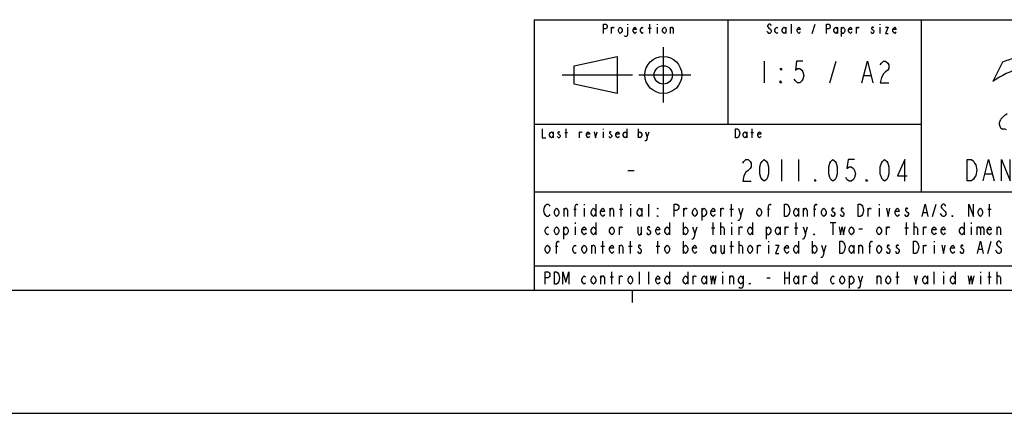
# Model space of a CAD drawing. Header units: inches. Extents: x 0 to 117, y 0 to 83.
# Tile 22 of 74: x 61 to 92, y 0 to 13. Entities that reach past the tile are written whole.
import ezdxf

# ---------------------------------------------------------------- set-up
doc = ezdxf.new("R2010")
doc.units = ezdxf.units.IN
doc.header["$LTSCALE"] = 6.431102
doc.header["$MEASUREMENT"] = 0
doc.layers.get('0').update_dxf_attribs({"linetype": 'CONTINUOUS'})

# ---------------------------------------------------------------- blocks, each defined once
blk = doc.blocks.new('SYMBOL_0_BL0', base_point=(94.026, 8.371))
at = {"color": 7, "linetype": 'CONTINUOUS'}
for p, q in [((79.838, 12.161), (79.838, 12.358)), ((80.355, 12.456), (80.355, 12.431)), ((81.019, 12.333), (81.107, 12.333)), ((81.063, 12.161), (81.063, 12.456)), ((81.299, 12.456), (81.299, 12.431)), ((81.299, 12.358), (81.299, 12.161)), ((81.728, 12.161), (81.728, 12.358)), ((85.433, 12.358), (85.433, 12.161)), ((85.61, 12.161), (85.61, 12.456)), ((86.275, 12.161), (86.363, 12.456)), ((87.087, 12.358), (87.087, 12.161)), ((87.205, 12.358), (87.205, 12.062)), ((87.692, 12.161), (87.692, 12.358)), ((88.445, 12.456), (88.445, 12.431)), ((88.445, 12.358), (88.445, 12.161)), ((81.5, 11.716), (81.5, 9.944)), ((78.646, 11.125), (80.024, 11.421)), ((80.024, 11.421), (80.024, 10.24)), ((78.646, 10.535), (78.646, 11.125)), ((92.378, 11.244), (92.065, 10.624)), ((78.252, 10.83), (80.516, 10.83)), ((80.713, 10.83), (82.386, 10.83)), ((80.024, 10.24), (78.646, 10.535)), ((77.973, 9.011), (77.973, 8.814)), ((78.342, 8.986), (78.43, 8.986)), ((78.386, 8.814), (78.386, 9.11)), ((78.814, 8.814), (78.814, 9.011)), ((79.567, 9.11), (79.567, 9.085)), ((79.567, 9.011), (79.567, 8.814)), ((80.335, 9.11), (80.335, 8.814)), ((80.689, 9.11), (80.689, 8.814)), ((80.984, 8.839), (81.044, 9.011)), ((84.173, 9.011), (84.173, 8.814)), ((84.306, 8.986), (84.395, 8.986)), ((84.351, 8.814), (84.351, 9.11)), ((91.826, 7.666), (92.033, 7.666))]:
    blk.add_line(p, q, dxfattribs=at)
for points in [[(79.587, 12.161), (79.587, 12.456), (79.661, 12.456), (79.69, 12.431), (79.705, 12.407), (79.705, 12.358), (79.69, 12.333), (79.661, 12.308), (79.587, 12.308)], [(79.838, 12.308), (79.867, 12.358), (79.897, 12.358), (79.912, 12.333)], [(80.177, 12.235), (80.148, 12.185), (80.118, 12.161), (80.089, 12.185), (80.059, 12.235), (80.059, 12.284), (80.089, 12.333), (80.118, 12.358), (80.148, 12.333), (80.177, 12.284), (80.177, 12.235)], [(80.355, 12.358), (80.355, 12.136), (80.34, 12.087), (80.325, 12.062), (80.266, 12.062), (80.251, 12.087)], [(80.635, 12.21), (80.62, 12.185), (80.591, 12.161), (80.561, 12.185), (80.532, 12.235), (80.532, 12.284), (80.561, 12.333), (80.591, 12.358), (80.62, 12.333), (80.635, 12.284), (80.532, 12.284)], [(80.856, 12.185), (80.827, 12.161), (80.797, 12.185), (80.768, 12.235), (80.768, 12.284), (80.797, 12.333), (80.827, 12.358), (80.856, 12.333)], [(81.595, 12.235), (81.565, 12.185), (81.536, 12.161), (81.506, 12.185), (81.477, 12.235), (81.477, 12.284), (81.506, 12.333), (81.536, 12.358), (81.565, 12.333), (81.595, 12.284), (81.595, 12.235)], [(81.728, 12.308), (81.757, 12.358), (81.787, 12.358), (81.816, 12.308), (81.816, 12.161)], [(84.961, 12.407), (84.946, 12.431), (84.917, 12.456), (84.887, 12.456), (84.857, 12.431), (84.843, 12.407), (84.843, 12.382), (84.857, 12.358), (84.887, 12.333), (84.917, 12.308), (84.946, 12.284), (84.961, 12.259), (84.961, 12.21), (84.946, 12.185), (84.917, 12.161), (84.887, 12.161), (84.857, 12.185), (84.843, 12.21), (84.828, 12.235)], [(85.168, 12.185), (85.138, 12.161), (85.108, 12.185), (85.079, 12.235), (85.079, 12.284), (85.108, 12.333), (85.138, 12.358), (85.168, 12.333)], [(85.433, 12.235), (85.404, 12.185), (85.374, 12.161), (85.345, 12.185), (85.315, 12.235), (85.315, 12.284), (85.345, 12.333), (85.374, 12.358), (85.404, 12.333), (85.433, 12.284)], [(85.891, 12.21), (85.876, 12.185), (85.847, 12.161), (85.817, 12.185), (85.788, 12.235), (85.788, 12.284), (85.817, 12.333), (85.847, 12.358), (85.876, 12.333), (85.891, 12.284), (85.788, 12.284)], [(86.732, 12.161), (86.732, 12.456), (86.806, 12.456), (86.836, 12.431), (86.851, 12.407), (86.851, 12.358), (86.836, 12.333), (86.806, 12.308), (86.732, 12.308)], [(87.087, 12.235), (87.057, 12.185), (87.028, 12.161), (86.998, 12.185), (86.969, 12.235), (86.969, 12.284), (86.998, 12.333), (87.028, 12.358), (87.057, 12.333), (87.087, 12.284)], [(87.205, 12.284), (87.234, 12.333), (87.264, 12.358), (87.294, 12.333), (87.323, 12.284), (87.323, 12.235), (87.294, 12.185), (87.264, 12.161), (87.234, 12.161), (87.205, 12.235)], [(87.544, 12.21), (87.53, 12.185), (87.5, 12.161), (87.471, 12.185), (87.441, 12.235), (87.441, 12.284), (87.471, 12.333), (87.5, 12.358), (87.53, 12.333), (87.544, 12.284), (87.441, 12.284)], [(87.692, 12.308), (87.722, 12.358), (87.751, 12.358), (87.766, 12.333)], [(88.238, 12.333), (88.224, 12.358), (88.194, 12.358), (88.179, 12.333), (88.179, 12.308), (88.209, 12.284), (88.238, 12.259), (88.253, 12.235), (88.253, 12.21), (88.238, 12.185), (88.224, 12.161), (88.194, 12.161), (88.179, 12.185), (88.165, 12.21)], [(88.622, 12.358), (88.711, 12.358), (88.622, 12.161), (88.711, 12.161)], [(88.962, 12.21), (88.947, 12.185), (88.918, 12.161), (88.888, 12.185), (88.858, 12.235), (88.858, 12.284), (88.888, 12.333), (88.918, 12.358), (88.947, 12.333), (88.962, 12.284), (88.858, 12.284)], [(77.618, 9.11), (77.618, 8.814), (77.736, 8.814)], [(77.973, 8.888), (77.943, 8.839), (77.914, 8.814), (77.884, 8.839), (77.855, 8.888), (77.855, 8.937), (77.884, 8.986), (77.914, 9.011), (77.943, 8.986), (77.973, 8.937)], [(78.179, 8.986), (78.165, 9.011), (78.135, 9.011), (78.12, 8.986), (78.12, 8.962), (78.15, 8.937), (78.179, 8.913), (78.194, 8.888), (78.194, 8.863), (78.179, 8.839), (78.165, 8.814), (78.135, 8.814), (78.12, 8.839), (78.106, 8.863)], [(78.814, 8.962), (78.844, 9.011), (78.873, 9.011), (78.888, 8.986)], [(79.139, 8.863), (79.124, 8.839), (79.095, 8.814), (79.065, 8.839), (79.036, 8.888), (79.036, 8.937), (79.065, 8.986), (79.095, 9.011), (79.124, 8.986), (79.139, 8.937), (79.036, 8.937)], [(79.287, 9.011), (79.331, 8.814), (79.375, 9.011)], [(79.833, 8.986), (79.818, 9.011), (79.789, 9.011), (79.774, 8.986), (79.774, 8.962), (79.803, 8.937), (79.833, 8.913), (79.848, 8.888), (79.848, 8.863), (79.833, 8.839), (79.818, 8.814), (79.789, 8.814), (79.774, 8.839), (79.759, 8.863)], [(80.084, 8.863), (80.069, 8.839), (80.04, 8.814), (80.01, 8.839), (79.981, 8.888), (79.981, 8.937), (80.01, 8.986), (80.04, 9.011), (80.069, 8.986), (80.084, 8.937), (79.981, 8.937)], [(80.335, 8.888), (80.305, 8.839), (80.276, 8.814), (80.246, 8.839), (80.217, 8.888), (80.217, 8.937), (80.246, 8.986), (80.276, 9.011), (80.305, 8.986), (80.335, 8.937)], [(80.689, 8.937), (80.719, 8.986), (80.748, 9.011), (80.778, 8.986), (80.807, 8.937), (80.807, 8.888), (80.778, 8.839), (80.748, 8.814), (80.719, 8.839), (80.689, 8.888)], [(80.925, 9.011), (80.984, 8.839), (80.97, 8.765), (80.94, 8.716), (80.911, 8.716)], [(83.819, 9.11), (83.878, 9.11), (83.908, 9.085), (83.922, 9.06), (83.937, 9.036), (83.952, 8.962), (83.937, 8.888), (83.922, 8.863), (83.908, 8.839), (83.878, 8.814), (83.819, 8.814), (83.819, 9.11)], [(84.173, 8.888), (84.144, 8.839), (84.114, 8.814), (84.085, 8.839), (84.055, 8.888), (84.055, 8.937), (84.085, 8.986), (84.114, 9.011), (84.144, 8.986), (84.173, 8.937)], [(84.631, 8.863), (84.616, 8.839), (84.587, 8.814), (84.557, 8.839), (84.528, 8.888), (84.528, 8.937), (84.557, 8.986), (84.587, 9.011), (84.616, 8.986), (84.631, 8.937), (84.528, 8.937)], [(91.24, 8.125), (91.378, 8.125), (91.447, 8.068), (91.481, 8.01), (91.516, 7.953), (91.55, 7.781), (91.516, 7.609), (91.481, 7.551), (91.447, 7.494), (91.378, 7.436), (91.24, 7.436), (91.24, 8.125)], [(91.757, 7.436), (91.929, 8.125), (92.102, 7.436)], [(92.343, 7.436), (92.343, 8.125), (92.618, 7.436), (92.618, 8.125)]]:
    blk.add_lwpolyline(points, dxfattribs=at)
for radius in [0.591, 0.295]:
    blk.add_circle((81.5, 10.83), radius, dxfattribs=at)
for centre, radius, start, end in [((94.096, 6.747), 4.814, 100.269, 110.9049), ((93.799, 8.143), 3.026, 106.2482, 124.9594), ((93.581, 8.112), 1.818, 125.7721, 132.0199), ((92.542, 9.258), 0.271, 157.4036, 174.8928), ((92.49, 9.267), 0.219, 176.0557, 208.4771), ((92.576, 9.234), 0.311, 132.8287, 155.6663), ((92.423, 9.242), 0.148, 212.1074, 254.5325), ((92.094, 7.153), 1.968, 77.883, 81.5372)]:
    blk.add_arc(centre, radius, start, end, dxfattribs=at)

msp = doc.modelspace()

# ---------------------------------------------------------------- linework, layer by layer
at = {"color": 7, "linetype": 'CONTINUOUS'}
for p, q in [((77.3622, 12.5984), (112.7953, 12.5984)), ((77.3622, 12.5984), (77.3622, 3.937)), ((83.563, 12.5984), (83.563, 9.252)), ((89.7638, 12.5984), (89.7638, 7.0866)), ((84.7343, 11.2697), (84.7343, 10.5807)), ((86.8356, 10.5807), (87.0423, 11.2697)), ((87.938, 10.8104), (88.1447, 10.8104)), ((77.3622, 9.252), (89.7638, 9.252)), ((85.2854, 8.1201), (85.2854, 7.4311)), ((85.8366, 8.1201), (85.8366, 7.4311)), ((80.3593, 7.7756), (80.5659, 7.7756)), ((77.3622, 7.0866), (101.8701, 7.0866)), ((78.9665, 6.6929), (78.9665, 6.6601)), ((79.3356, 6.6929), (79.3356, 6.2992)), ((80.1476, 6.2992), (80.1476, 6.6929)), ((80.4429, 6.6929), (80.4429, 6.6601)), ((81.0335, 6.2992), (81.0335, 6.6929)), ((83.6909, 6.2992), (83.6909, 6.6929)), ((88.4154, 6.6929), (88.4154, 6.6601)), ((90.1316, 6.2992), (90.2424, 6.6929)), ((91.9587, 6.2992), (91.9587, 6.6929)), ((78.3206, 6.2992), (78.3206, 6.5617)), ((78.6344, 6.5289), (78.7082, 6.5289)), ((78.9665, 6.5617), (78.9665, 6.2992)), ((79.797, 6.2992), (79.797, 6.5617)), ((80.0923, 6.5289), (80.203, 6.5289)), ((80.4429, 6.5617), (80.4429, 6.2992)), ((80.812, 6.5617), (80.812, 6.2992)), ((82.1592, 6.2992), (82.1592, 6.5617)), ((82.7313, 6.5617), (82.7313, 6.168)), ((83.3403, 6.2992), (83.3403, 6.5617)), ((83.6356, 6.5289), (83.7463, 6.5289)), ((83.9862, 6.332), (84.06, 6.5617)), ((84.8351, 6.5289), (84.909, 6.5289)), ((85.8317, 6.5617), (85.8317, 6.2992)), ((85.9978, 6.2992), (85.9978, 6.5617)), ((86.3115, 6.5289), (86.3853, 6.5289)), ((88.0647, 6.2992), (88.0647, 6.5617)), ((88.4154, 6.5617), (88.4154, 6.2992)), ((89.8364, 6.4304), (89.9471, 6.4304)), ((91.9033, 6.5289), (92.014, 6.5289)), ((78.6713, 6.1024), (78.6713, 6.0696)), ((79.3356, 6.1024), (79.3356, 5.7087)), ((81.6978, 6.1024), (81.6978, 5.7087)), ((82.1407, 6.1024), (82.1407, 5.7087)), ((83.1004, 5.7087), (83.1004, 6.1024)), ((83.3403, 5.7087), (83.3403, 6.1024)), ((83.6909, 6.1024), (83.6909, 6.0696)), ((84.3553, 6.1024), (84.3553, 5.7087)), ((85.7579, 5.7087), (85.7579, 6.1024)), ((86.8467, 6.1024), (87.0313, 6.1024)), ((86.939, 6.1024), (86.939, 5.7087)), ((89.3012, 5.7087), (89.3012, 6.1024)), ((89.5411, 5.7087), (89.5411, 6.1024)), ((91.1467, 6.1024), (91.1467, 5.7087)), ((91.3681, 6.1024), (91.3681, 6.0696)), ((78.3022, 5.9711), (78.3022, 5.5774)), ((78.6713, 5.9711), (78.6713, 5.7087)), ((80.0923, 5.7087), (80.0923, 5.9711)), ((80.7935, 5.9711), (80.7935, 5.7087)), ((82.5098, 5.7415), (82.5837, 5.9711)), ((83.045, 5.9383), (83.1558, 5.9383)), ((83.6909, 5.9711), (83.6909, 5.7087)), ((83.9309, 5.7087), (83.9309, 5.9711)), ((84.7982, 5.9711), (84.7982, 5.5774)), ((85.2411, 5.9711), (85.2411, 5.7087)), ((85.4072, 5.7087), (85.4072, 5.9711)), ((85.7025, 5.9383), (85.8132, 5.9383)), ((86.0531, 5.7415), (86.127, 5.9711)), ((87.7694, 5.9055), (87.8802, 5.9055)), ((88.6553, 5.7087), (88.6553, 5.9711)), ((89.2458, 5.9383), (89.3565, 5.9383)), ((89.8364, 5.7087), (89.8364, 5.9711)), ((91.3681, 5.9711), (91.3681, 5.7087)), ((91.5527, 5.9711), (91.5527, 5.7087)), ((92.1986, 5.7087), (92.1986, 5.9711)), ((79.2064, 5.1181), (79.2064, 5.3806)), ((79.5571, 5.1181), (79.5571, 5.5118)), ((80.0923, 5.1181), (80.0923, 5.3806)), ((80.4429, 5.1181), (80.4429, 5.5118)), ((81.3287, 5.1181), (81.3287, 5.5118)), ((82.1407, 5.5118), (82.1407, 5.1181)), ((83.1742, 5.3806), (83.1742, 5.1181)), ((83.451, 5.3806), (83.451, 5.1181)), ((83.6909, 5.1181), (83.6909, 5.5118)), ((83.9309, 5.1181), (83.9309, 5.5118)), ((84.5214, 5.1181), (84.5214, 5.3806)), ((84.872, 5.5118), (84.872, 5.479)), ((84.872, 5.3806), (84.872, 5.1181)), ((85.8317, 5.5118), (85.8317, 5.1181)), ((86.2746, 5.5118), (86.2746, 5.1181)), ((86.6437, 5.1509), (86.7175, 5.3806)), ((87.6033, 5.3806), (87.6033, 5.1181)), ((87.7694, 5.1181), (87.7694, 5.3806)), ((89.8364, 5.1181), (89.8364, 5.3806)), ((90.187, 5.5118), (90.187, 5.479)), ((90.187, 5.3806), (90.187, 5.1181)), ((91.9033, 5.1181), (92.014, 5.5118)), ((78.0438, 5.3478), (78.1176, 5.3478)), ((79.5017, 5.3478), (79.6125, 5.3478)), ((80.3876, 5.3478), (80.4983, 5.3478)), ((81.2734, 5.3478), (81.3841, 5.3478)), ((83.6356, 5.3478), (83.7463, 5.3478)), ((88.0832, 5.3478), (88.157, 5.3478)), ((91.608, 5.2493), (91.7188, 5.2493)), ((77.3622, 4.7244), (101.8701, 4.7244)), ((79.8524, 4.1339), (79.8524, 4.5276)), ((80.7382, 4.1339), (80.7382, 4.5276)), ((81.0335, 4.1339), (81.0335, 4.5276)), ((81.6978, 4.5276), (81.6978, 4.1339)), ((82.2884, 4.5276), (82.2884, 4.1339)), ((83.3957, 4.5276), (83.3957, 4.4948)), ((85.3888, 4.5276), (85.3888, 4.1339)), ((85.5364, 4.5276), (85.5364, 4.1339)), ((86.4222, 4.5276), (86.4222, 4.1339)), ((89.0059, 4.1339), (89.0059, 4.5276)), ((90.187, 4.1339), (90.187, 4.5276)), ((90.4823, 4.5276), (90.4823, 4.4948)), ((90.8514, 4.5276), (90.8514, 4.1339)), ((91.6634, 4.5276), (91.6634, 4.4948)), ((91.9587, 4.1339), (91.9587, 4.5276)), ((92.1986, 4.1339), (92.1986, 4.5276)), ((79.5017, 4.1339), (79.5017, 4.3963)), ((79.797, 4.3635), (79.9077, 4.3635)), ((80.0923, 4.1339), (80.0923, 4.3963)), ((82.4545, 4.1339), (82.4545, 4.3963)), ((82.8789, 4.3963), (82.8789, 4.1339)), ((83.3957, 4.3963), (83.3957, 4.1339)), ((83.6356, 4.1339), (83.6356, 4.3963)), ((84.8167, 4.3307), (84.9274, 4.3307)), ((85.3888, 4.3307), (85.5364, 4.3307)), ((85.8317, 4.3963), (85.8317, 4.1339)), ((85.9978, 4.1339), (85.9978, 4.3963)), ((87.4557, 4.3963), (87.4557, 4.0026)), ((87.8248, 4.1667), (87.8986, 4.3963)), ((88.36, 4.1339), (88.36, 4.3963)), ((88.9505, 4.3635), (89.0613, 4.3635)), ((89.9655, 4.3963), (89.9655, 4.1339)), ((90.4823, 4.3963), (90.4823, 4.1339)), ((91.6634, 4.3963), (91.6634, 4.1339)), ((91.9033, 4.3635), (92.014, 4.3635)), ((4.1339, 3.937), (112.7953, 3.937)), ((77.3622, 3.937), (112.7953, 3.937)), ((80.5118, 3.5433), (80.5118, 3.937)), ((0, 0), (116.9291, 0))]:
    msp.add_line(p, q, dxfattribs=at)
for points in [[(85.9744, 11.2697), (85.7677, 11.2697), (85.7333, 10.9826), (85.8022, 11.04), (85.8711, 11.04), (85.94, 10.9826), (85.9744, 10.9252), (86.0089, 10.8104), (85.9744, 10.6955), (85.94, 10.6381), (85.8711, 10.5807), (85.8022, 10.5807), (85.7333, 10.6381), (85.6988, 10.6955)], [(87.8691, 10.5807), (88.0413, 11.2697), (88.2136, 10.5807)], [(88.4547, 11.1549), (88.4892, 11.2123), (88.5581, 11.2697), (88.627, 11.2697), (88.6959, 11.2123), (88.7303, 11.1549), (88.7303, 11.04), (88.6959, 10.9826), (88.627, 10.9252), (88.5581, 10.8678), (88.4892, 10.753), (88.4547, 10.5807), (88.7303, 10.5807)], [(85.2854, 11.04), (85.2854, 10.9826), (85.251, 11.04), (85.2854, 11.04)], [(85.2854, 10.5807), (85.251, 10.5807), (85.251, 10.6381), (85.2854, 10.5807)], [(84.0453, 8.0052), (84.0797, 8.0627), (84.1486, 8.1201), (84.2175, 8.1201), (84.2864, 8.0627), (84.3209, 8.0052), (84.3209, 7.8904), (84.2864, 7.833), (84.2175, 7.7756), (84.1486, 7.7182), (84.0797, 7.6033), (84.0453, 7.4311), (84.3209, 7.4311)], [(84.7343, 7.4311), (84.6654, 7.4885), (84.6309, 7.5459), (84.5965, 7.6608), (84.5965, 7.8904), (84.6309, 8.0052), (84.6654, 8.0627), (84.7343, 8.1201), (84.8032, 8.0627), (84.8376, 8.0052), (84.8721, 7.8904), (84.8721, 7.6608), (84.8376, 7.5459), (84.8032, 7.4885), (84.7343, 7.4311)], [(86.939, 7.4311), (86.8701, 7.4885), (86.8356, 7.5459), (86.8012, 7.6608), (86.8012, 7.8904), (86.8356, 8.0052), (86.8701, 8.0627), (86.939, 8.1201), (87.0079, 8.0627), (87.0423, 8.0052), (87.0768, 7.8904), (87.0768, 7.6608), (87.0423, 7.5459), (87.0079, 7.4885), (86.939, 7.4311)], [(87.628, 8.1201), (87.4213, 8.1201), (87.3868, 7.833), (87.4557, 7.8904), (87.5246, 7.8904), (87.5935, 7.833), (87.628, 7.7756), (87.6624, 7.6608), (87.628, 7.5459), (87.5935, 7.4885), (87.5246, 7.4311), (87.4557, 7.4311), (87.3868, 7.4885), (87.3524, 7.5459)], [(88.5925, 7.4311), (88.5236, 7.4885), (88.4892, 7.5459), (88.4547, 7.6608), (88.4547, 7.8904), (88.4892, 8.0052), (88.5236, 8.0627), (88.5925, 8.1201), (88.6614, 8.0627), (88.6959, 8.0052), (88.7303, 7.8904), (88.7303, 7.6608), (88.6959, 7.5459), (88.6614, 7.4885), (88.5925, 7.4311)], [(89.247, 7.4311), (89.247, 8.1201), (89.0059, 7.6033), (89.3159, 7.6033)], [(86.3878, 7.4311), (86.3534, 7.4311), (86.3534, 7.4885), (86.3878, 7.4311)], [(88.0413, 7.4311), (88.0069, 7.4311), (88.0069, 7.4885), (88.0413, 7.4311)], [(77.8593, 6.3648), (77.8408, 6.332), (77.8039, 6.2992), (77.767, 6.2992), (77.7301, 6.332), (77.7116, 6.3648), (77.6932, 6.3976), (77.6747, 6.4961), (77.6932, 6.5945), (77.7116, 6.6273), (77.7301, 6.6601), (77.767, 6.6929), (77.8039, 6.6929), (77.8408, 6.6601), (77.8593, 6.6273)], [(78.6713, 6.2992), (78.6713, 6.6273), (78.7082, 6.6929), (78.7266, 6.6929), (78.7451, 6.6601)], [(81.8455, 6.2992), (81.8455, 6.6929), (81.9377, 6.6929), (81.9747, 6.6601), (81.9931, 6.6273), (81.9931, 6.5617), (81.9747, 6.5289), (81.9377, 6.4961), (81.8455, 6.4961)], [(84.872, 6.2992), (84.872, 6.6273), (84.909, 6.6929), (84.9274, 6.6929), (84.9459, 6.6601)], [(85.3888, 6.6929), (85.4626, 6.6929), (85.4995, 6.6601), (85.518, 6.6273), (85.5364, 6.5945), (85.5549, 6.4961), (85.5364, 6.3976), (85.518, 6.3648), (85.4995, 6.332), (85.4626, 6.2992), (85.3888, 6.2992), (85.3888, 6.6929)], [(86.3484, 6.2992), (86.3484, 6.6273), (86.3853, 6.6929), (86.4038, 6.6929), (86.4222, 6.6601)], [(87.751, 6.6929), (87.8248, 6.6929), (87.8617, 6.6601), (87.8802, 6.6273), (87.8986, 6.5945), (87.9171, 6.4961), (87.8986, 6.3976), (87.8802, 6.3648), (87.8617, 6.332), (87.8248, 6.2992), (87.751, 6.2992), (87.751, 6.6929)], [(89.7995, 6.2992), (89.8917, 6.6929), (89.984, 6.2992)], [(90.5561, 6.6273), (90.5376, 6.6601), (90.5007, 6.6929), (90.4638, 6.6929), (90.4269, 6.6601), (90.4085, 6.6273), (90.4085, 6.5945), (90.4269, 6.5617), (90.4638, 6.5289), (90.5007, 6.4961), (90.5376, 6.4633), (90.5561, 6.4304), (90.5561, 6.3648), (90.5376, 6.332), (90.5007, 6.2992), (90.4638, 6.2992), (90.4269, 6.332), (90.4085, 6.3648), (90.39, 6.3976)], [(91.2943, 6.2992), (91.2943, 6.6929), (91.4419, 6.2992), (91.4419, 6.6929)], [(78.1545, 6.3976), (78.1176, 6.332), (78.0807, 6.2992), (78.0438, 6.332), (78.0069, 6.3976), (78.0069, 6.4633), (78.0438, 6.5289), (78.0807, 6.5617), (78.1176, 6.5289), (78.1545, 6.4633), (78.1545, 6.3976)], [(78.3206, 6.4961), (78.3575, 6.5617), (78.3944, 6.5617), (78.4314, 6.4961), (78.4314, 6.2992)], [(79.3356, 6.3976), (79.2987, 6.332), (79.2618, 6.2992), (79.2249, 6.332), (79.188, 6.3976), (79.188, 6.4633), (79.2249, 6.5289), (79.2618, 6.5617), (79.2987, 6.5289), (79.3356, 6.4633)], [(79.6125, 6.3648), (79.594, 6.332), (79.5571, 6.2992), (79.5202, 6.332), (79.4833, 6.3976), (79.4833, 6.4633), (79.5202, 6.5289), (79.5571, 6.5617), (79.594, 6.5289), (79.6125, 6.4633), (79.4833, 6.4633)], [(79.797, 6.4961), (79.8339, 6.5617), (79.8708, 6.5617), (79.9077, 6.4961), (79.9077, 6.2992)], [(80.812, 6.3976), (80.7751, 6.332), (80.7382, 6.2992), (80.7013, 6.332), (80.6644, 6.3976), (80.6644, 6.4633), (80.7013, 6.5289), (80.7382, 6.5617), (80.7751, 6.5289), (80.812, 6.4633)], [(81.3287, 6.5617), (81.3287, 6.5289), (81.3103, 6.5617), (81.3287, 6.5617)], [(81.3287, 6.2992), (81.3103, 6.2992), (81.3103, 6.332), (81.3287, 6.2992)], [(82.1592, 6.4961), (82.1961, 6.5617), (82.233, 6.5617), (82.2515, 6.5289)], [(82.5837, 6.3976), (82.5468, 6.332), (82.5098, 6.2992), (82.4729, 6.332), (82.436, 6.3976), (82.436, 6.4633), (82.4729, 6.5289), (82.5098, 6.5617), (82.5468, 6.5289), (82.5837, 6.4633), (82.5837, 6.3976)], [(82.7313, 6.4633), (82.7682, 6.5289), (82.8051, 6.5617), (82.842, 6.5289), (82.8789, 6.4633), (82.8789, 6.3976), (82.842, 6.332), (82.8051, 6.2992), (82.7682, 6.2992), (82.7313, 6.3976)], [(83.1558, 6.3648), (83.1373, 6.332), (83.1004, 6.2992), (83.0635, 6.332), (83.0266, 6.3976), (83.0266, 6.4633), (83.0635, 6.5289), (83.1004, 6.5617), (83.1373, 6.5289), (83.1558, 6.4633), (83.0266, 6.4633)], [(83.3403, 6.4961), (83.3772, 6.5617), (83.4141, 6.5617), (83.4326, 6.5289)], [(83.9124, 6.5617), (83.9862, 6.332), (83.9678, 6.2336), (83.9309, 6.168), (83.8939, 6.168)], [(84.6506, 6.3976), (84.6137, 6.332), (84.5768, 6.2992), (84.5399, 6.332), (84.503, 6.3976), (84.503, 6.4633), (84.5399, 6.5289), (84.5768, 6.5617), (84.6137, 6.5289), (84.6506, 6.4633), (84.6506, 6.3976)], [(85.8317, 6.3976), (85.7948, 6.332), (85.7579, 6.2992), (85.721, 6.332), (85.6841, 6.3976), (85.6841, 6.4633), (85.721, 6.5289), (85.7579, 6.5617), (85.7948, 6.5289), (85.8317, 6.4633)], [(85.9978, 6.4961), (86.0347, 6.5617), (86.0716, 6.5617), (86.1085, 6.4961), (86.1085, 6.2992)], [(86.7175, 6.3976), (86.6806, 6.332), (86.6437, 6.2992), (86.6068, 6.332), (86.5699, 6.3976), (86.5699, 6.4633), (86.6068, 6.5289), (86.6437, 6.5617), (86.6806, 6.5289), (86.7175, 6.4633), (86.7175, 6.3976)], [(86.9759, 6.5289), (86.9574, 6.5617), (86.9205, 6.5617), (86.9021, 6.5289), (86.9021, 6.4961), (86.939, 6.4633), (86.9759, 6.4304), (86.9943, 6.3976), (86.9943, 6.3648), (86.9759, 6.332), (86.9574, 6.2992), (86.9205, 6.2992), (86.9021, 6.332), (86.8836, 6.3648)], [(87.2712, 6.5289), (87.2527, 6.5617), (87.2158, 6.5617), (87.1973, 6.5289), (87.1973, 6.4961), (87.2343, 6.4633), (87.2712, 6.4304), (87.2896, 6.3976), (87.2896, 6.3648), (87.2712, 6.332), (87.2527, 6.2992), (87.2158, 6.2992), (87.1973, 6.332), (87.1789, 6.3648)], [(88.0647, 6.4961), (88.1016, 6.5617), (88.1385, 6.5617), (88.157, 6.5289)], [(88.6553, 6.5617), (88.7106, 6.2992), (88.766, 6.5617)], [(89.0613, 6.3648), (89.0428, 6.332), (89.0059, 6.2992), (88.969, 6.332), (88.9321, 6.3976), (88.9321, 6.4633), (88.969, 6.5289), (89.0059, 6.5617), (89.0428, 6.5289), (89.0613, 6.4633), (88.9321, 6.4633)], [(89.3381, 6.5289), (89.3196, 6.5617), (89.2827, 6.5617), (89.2643, 6.5289), (89.2643, 6.4961), (89.3012, 6.4633), (89.3381, 6.4304), (89.3565, 6.3976), (89.3565, 6.3648), (89.3381, 6.332), (89.3196, 6.2992), (89.2827, 6.2992), (89.2643, 6.332), (89.2458, 6.3648)], [(90.7776, 6.2992), (90.7591, 6.2992), (90.7591, 6.332), (90.7776, 6.2992)], [(91.7372, 6.3976), (91.7003, 6.332), (91.6634, 6.2992), (91.6265, 6.332), (91.5896, 6.3976), (91.5896, 6.4633), (91.6265, 6.5289), (91.6634, 6.5617), (91.7003, 6.5289), (91.7372, 6.4633), (91.7372, 6.3976)], [(77.8223, 5.7415), (77.7854, 5.7087), (77.7485, 5.7415), (77.7116, 5.8071), (77.7116, 5.8727), (77.7485, 5.9383), (77.7854, 5.9711), (77.8223, 5.9383)], [(78.1545, 5.8071), (78.1176, 5.7415), (78.0807, 5.7087), (78.0438, 5.7415), (78.0069, 5.8071), (78.0069, 5.8727), (78.0438, 5.9383), (78.0807, 5.9711), (78.1176, 5.9383), (78.1545, 5.8727), (78.1545, 5.8071)], [(78.3022, 5.8727), (78.3391, 5.9383), (78.376, 5.9711), (78.4129, 5.9383), (78.4498, 5.8727), (78.4498, 5.8071), (78.4129, 5.7415), (78.376, 5.7087), (78.3391, 5.7087), (78.3022, 5.8071)], [(79.0219, 5.7743), (79.0034, 5.7415), (78.9665, 5.7087), (78.9296, 5.7415), (78.8927, 5.8071), (78.8927, 5.8727), (78.9296, 5.9383), (78.9665, 5.9711), (79.0034, 5.9383), (79.0219, 5.8727), (78.8927, 5.8727)], [(79.3356, 5.8071), (79.2987, 5.7415), (79.2618, 5.7087), (79.2249, 5.7415), (79.188, 5.8071), (79.188, 5.8727), (79.2249, 5.9383), (79.2618, 5.9711), (79.2987, 5.9383), (79.3356, 5.8727)], [(79.9262, 5.8071), (79.8893, 5.7415), (79.8524, 5.7087), (79.8155, 5.7415), (79.7785, 5.8071), (79.7785, 5.8727), (79.8155, 5.9383), (79.8524, 5.9711), (79.8893, 5.9383), (79.9262, 5.8727), (79.9262, 5.8071)], [(80.0923, 5.9055), (80.1292, 5.9711), (80.1661, 5.9711), (80.1845, 5.9383)], [(80.6828, 5.9711), (80.6828, 5.7743), (80.7197, 5.7087), (80.7566, 5.7087), (80.7935, 5.7743)], [(81.0704, 5.9383), (81.0519, 5.9711), (81.015, 5.9711), (80.9966, 5.9383), (80.9966, 5.9055), (81.0335, 5.8727), (81.0704, 5.8399), (81.0888, 5.8071), (81.0888, 5.7743), (81.0704, 5.7415), (81.0519, 5.7087), (81.015, 5.7087), (80.9966, 5.7415), (80.9781, 5.7743)], [(81.3841, 5.7743), (81.3656, 5.7415), (81.3287, 5.7087), (81.2918, 5.7415), (81.2549, 5.8071), (81.2549, 5.8727), (81.2918, 5.9383), (81.3287, 5.9711), (81.3656, 5.9383), (81.3841, 5.8727), (81.2549, 5.8727)], [(81.6978, 5.8071), (81.6609, 5.7415), (81.624, 5.7087), (81.5871, 5.7415), (81.5502, 5.8071), (81.5502, 5.8727), (81.5871, 5.9383), (81.624, 5.9711), (81.6609, 5.9383), (81.6978, 5.8727)], [(82.1407, 5.8727), (82.1777, 5.9383), (82.2146, 5.9711), (82.2515, 5.9383), (82.2884, 5.8727), (82.2884, 5.8071), (82.2515, 5.7415), (82.2146, 5.7087), (82.1777, 5.7415), (82.1407, 5.8071)], [(82.436, 5.9711), (82.5098, 5.7415), (82.4914, 5.643), (82.4545, 5.5774), (82.4176, 5.5774)], [(83.3403, 5.9055), (83.3403, 5.9383), (83.3772, 5.9711), (83.3957, 5.9711), (83.4141, 5.9711), (83.451, 5.9055), (83.451, 5.7087)], [(83.9309, 5.9055), (83.9678, 5.9711), (84.0047, 5.9711), (84.0231, 5.9383)], [(84.3553, 5.8071), (84.3184, 5.7415), (84.2815, 5.7087), (84.2446, 5.7415), (84.2077, 5.8071), (84.2077, 5.8727), (84.2446, 5.9383), (84.2815, 5.9711), (84.3184, 5.9383), (84.3553, 5.8727)], [(84.7982, 5.8727), (84.8351, 5.9383), (84.872, 5.9711), (84.909, 5.9383), (84.9459, 5.8727), (84.9459, 5.8071), (84.909, 5.7415), (84.872, 5.7087), (84.8351, 5.7087), (84.7982, 5.8071)], [(85.2411, 5.8071), (85.2042, 5.7415), (85.1673, 5.7087), (85.1304, 5.7415), (85.0935, 5.8071), (85.0935, 5.8727), (85.1304, 5.9383), (85.1673, 5.9711), (85.2042, 5.9383), (85.2411, 5.8727)], [(85.4072, 5.9055), (85.4441, 5.9711), (85.4811, 5.9711), (85.4995, 5.9383)], [(85.9793, 5.9711), (86.0531, 5.7415), (86.0347, 5.643), (85.9978, 5.5774), (85.9609, 5.5774)], [(86.3484, 5.7087), (86.33, 5.7087), (86.33, 5.7415), (86.3484, 5.7087)], [(87.142, 5.9711), (87.1789, 5.7087), (87.2343, 5.9711), (87.2712, 5.7087), (87.3265, 5.9711)], [(87.6033, 5.8071), (87.5664, 5.7415), (87.5295, 5.7087), (87.4926, 5.7415), (87.4557, 5.8071), (87.4557, 5.8727), (87.4926, 5.9383), (87.5295, 5.9711), (87.5664, 5.9383), (87.6033, 5.8727), (87.6033, 5.8071)], [(88.4892, 5.8071), (88.4523, 5.7415), (88.4154, 5.7087), (88.3784, 5.7415), (88.3415, 5.8071), (88.3415, 5.8727), (88.3784, 5.9383), (88.4154, 5.9711), (88.4523, 5.9383), (88.4892, 5.8727), (88.4892, 5.8071)], [(88.6553, 5.9055), (88.6922, 5.9711), (88.7291, 5.9711), (88.7475, 5.9383)], [(89.5411, 5.9055), (89.5411, 5.9383), (89.578, 5.9711), (89.5965, 5.9711), (89.6149, 5.9711), (89.6518, 5.9055), (89.6518, 5.7087)], [(89.8364, 5.9055), (89.8733, 5.9711), (89.9102, 5.9711), (89.9286, 5.9383)], [(90.2424, 5.7743), (90.2239, 5.7415), (90.187, 5.7087), (90.1501, 5.7415), (90.1132, 5.8071), (90.1132, 5.8727), (90.1501, 5.9383), (90.187, 5.9711), (90.2239, 5.9383), (90.2424, 5.8727), (90.1132, 5.8727)], [(90.5376, 5.7743), (90.5192, 5.7415), (90.4823, 5.7087), (90.4454, 5.7415), (90.4085, 5.8071), (90.4085, 5.8727), (90.4454, 5.9383), (90.4823, 5.9711), (90.5192, 5.9383), (90.5376, 5.8727), (90.4085, 5.8727)], [(91.1467, 5.8071), (91.1097, 5.7415), (91.0728, 5.7087), (91.0359, 5.7415), (90.999, 5.8071), (90.999, 5.8727), (91.0359, 5.9383), (91.0728, 5.9711), (91.1097, 5.9383), (91.1467, 5.8727)], [(91.5527, 5.9055), (91.5896, 5.9711), (91.6265, 5.9711), (91.6634, 5.9055), (91.6634, 5.7087)], [(91.6634, 5.9055), (91.7003, 5.9711), (91.7372, 5.9711), (91.7741, 5.9055), (91.7741, 5.7087)], [(92.014, 5.7743), (91.9956, 5.7415), (91.9587, 5.7087), (91.9218, 5.7415), (91.8848, 5.8071), (91.8848, 5.8727), (91.9218, 5.9383), (91.9587, 5.9711), (91.9956, 5.9383), (92.014, 5.8727), (91.8848, 5.8727)], [(92.1986, 5.9055), (92.2355, 5.9711), (92.2724, 5.9711), (92.3093, 5.9055), (92.3093, 5.7087)], [(77.8593, 5.2165), (77.8223, 5.1509), (77.7854, 5.1181), (77.7485, 5.1509), (77.7116, 5.2165), (77.7116, 5.2822), (77.7485, 5.3478), (77.7854, 5.3806), (77.8223, 5.3478), (77.8593, 5.2822), (77.8593, 5.2165)], [(78.0807, 5.1181), (78.0807, 5.4462), (78.1176, 5.5118), (78.1361, 5.5118), (78.1545, 5.479)], [(78.7082, 5.1509), (78.6713, 5.1181), (78.6344, 5.1509), (78.5974, 5.2165), (78.5974, 5.2822), (78.6344, 5.3478), (78.6713, 5.3806), (78.7082, 5.3478)], [(79.0404, 5.2165), (79.0034, 5.1509), (78.9665, 5.1181), (78.9296, 5.1509), (78.8927, 5.2165), (78.8927, 5.2822), (78.9296, 5.3478), (78.9665, 5.3806), (79.0034, 5.3478), (79.0404, 5.2822), (79.0404, 5.2165)], [(79.2064, 5.315), (79.2434, 5.3806), (79.2803, 5.3806), (79.3172, 5.315), (79.3172, 5.1181)], [(79.9077, 5.1837), (79.8893, 5.1509), (79.8524, 5.1181), (79.8155, 5.1509), (79.7785, 5.2165), (79.7785, 5.2822), (79.8155, 5.3478), (79.8524, 5.3806), (79.8893, 5.3478), (79.9077, 5.2822), (79.7785, 5.2822)], [(80.0923, 5.315), (80.1292, 5.3806), (80.1661, 5.3806), (80.203, 5.315), (80.203, 5.1181)], [(80.7751, 5.3478), (80.7566, 5.3806), (80.7197, 5.3806), (80.7013, 5.3478), (80.7013, 5.315), (80.7382, 5.2822), (80.7751, 5.2493), (80.7935, 5.2165), (80.7935, 5.1837), (80.7751, 5.1509), (80.7566, 5.1181), (80.7197, 5.1181), (80.7013, 5.1509), (80.6828, 5.1837)], [(81.6978, 5.2165), (81.6609, 5.1509), (81.624, 5.1181), (81.5871, 5.1509), (81.5502, 5.2165), (81.5502, 5.2822), (81.5871, 5.3478), (81.624, 5.3806), (81.6609, 5.3478), (81.6978, 5.2822), (81.6978, 5.2165)], [(82.1407, 5.2822), (82.1777, 5.3478), (82.2146, 5.3806), (82.2515, 5.3478), (82.2884, 5.2822), (82.2884, 5.2165), (82.2515, 5.1509), (82.2146, 5.1181), (82.1777, 5.1509), (82.1407, 5.2165)], [(82.5652, 5.1837), (82.5468, 5.1509), (82.5098, 5.1181), (82.4729, 5.1509), (82.436, 5.2165), (82.436, 5.2822), (82.4729, 5.3478), (82.5098, 5.3806), (82.5468, 5.3478), (82.5652, 5.2822), (82.436, 5.2822)], [(83.1742, 5.2165), (83.1373, 5.1509), (83.1004, 5.1181), (83.0635, 5.1509), (83.0266, 5.2165), (83.0266, 5.2822), (83.0635, 5.3478), (83.1004, 5.3806), (83.1373, 5.3478), (83.1742, 5.2822)], [(83.3403, 5.3806), (83.3403, 5.1837), (83.3772, 5.1181), (83.4141, 5.1181), (83.451, 5.1837)], [(83.9309, 5.315), (83.9309, 5.3478), (83.9678, 5.3806), (83.9862, 5.3806), (84.0047, 5.3806), (84.0416, 5.315), (84.0416, 5.1181)], [(84.3553, 5.2165), (84.3184, 5.1509), (84.2815, 5.1181), (84.2446, 5.1509), (84.2077, 5.2165), (84.2077, 5.2822), (84.2446, 5.3478), (84.2815, 5.3806), (84.3184, 5.3478), (84.3553, 5.2822), (84.3553, 5.2165)], [(84.5214, 5.315), (84.5583, 5.3806), (84.5952, 5.3806), (84.6137, 5.3478)], [(85.0935, 5.3806), (85.2042, 5.3806), (85.0935, 5.1181), (85.2042, 5.1181)], [(85.518, 5.1837), (85.4995, 5.1509), (85.4626, 5.1181), (85.4257, 5.1509), (85.3888, 5.2165), (85.3888, 5.2822), (85.4257, 5.3478), (85.4626, 5.3806), (85.4995, 5.3478), (85.518, 5.2822), (85.3888, 5.2822)], [(85.8317, 5.2165), (85.7948, 5.1509), (85.7579, 5.1181), (85.721, 5.1509), (85.6841, 5.2165), (85.6841, 5.2822), (85.721, 5.3478), (85.7579, 5.3806), (85.7948, 5.3478), (85.8317, 5.2822)], [(86.2746, 5.2822), (86.3115, 5.3478), (86.3484, 5.3806), (86.3853, 5.3478), (86.4222, 5.2822), (86.4222, 5.2165), (86.3853, 5.1509), (86.3484, 5.1181), (86.3115, 5.1509), (86.2746, 5.2165)], [(86.5699, 5.3806), (86.6437, 5.1509), (86.6252, 5.0525), (86.5883, 4.9869), (86.5514, 4.9869)], [(87.1604, 5.5118), (87.2343, 5.5118), (87.2712, 5.479), (87.2896, 5.4462), (87.3081, 5.4134), (87.3265, 5.315), (87.3081, 5.2165), (87.2896, 5.1837), (87.2712, 5.1509), (87.2343, 5.1181), (87.1604, 5.1181), (87.1604, 5.5118)], [(87.6033, 5.2165), (87.5664, 5.1509), (87.5295, 5.1181), (87.4926, 5.1509), (87.4557, 5.2165), (87.4557, 5.2822), (87.4926, 5.3478), (87.5295, 5.3806), (87.5664, 5.3478), (87.6033, 5.2822)], [(87.7694, 5.315), (87.8064, 5.3806), (87.8433, 5.3806), (87.8802, 5.315), (87.8802, 5.1181)], [(88.1201, 5.1181), (88.1201, 5.4462), (88.157, 5.5118), (88.1754, 5.5118), (88.1939, 5.479)], [(88.4892, 5.2165), (88.4523, 5.1509), (88.4154, 5.1181), (88.3784, 5.1509), (88.3415, 5.2165), (88.3415, 5.2822), (88.3784, 5.3478), (88.4154, 5.3806), (88.4523, 5.3478), (88.4892, 5.2822), (88.4892, 5.2165)], [(88.7475, 5.3478), (88.7291, 5.3806), (88.6922, 5.3806), (88.6737, 5.3478), (88.6737, 5.315), (88.7106, 5.2822), (88.7475, 5.2493), (88.766, 5.2165), (88.766, 5.1837), (88.7475, 5.1509), (88.7291, 5.1181), (88.6922, 5.1181), (88.6737, 5.1509), (88.6553, 5.1837)], [(89.0428, 5.3478), (89.0244, 5.3806), (88.9875, 5.3806), (88.969, 5.3478), (88.969, 5.315), (89.0059, 5.2822), (89.0428, 5.2493), (89.0613, 5.2165), (89.0613, 5.1837), (89.0428, 5.1509), (89.0244, 5.1181), (88.9875, 5.1181), (88.969, 5.1509), (88.9505, 5.1837)], [(89.5226, 5.5118), (89.5965, 5.5118), (89.6334, 5.479), (89.6518, 5.4462), (89.6703, 5.4134), (89.6887, 5.315), (89.6703, 5.2165), (89.6518, 5.1837), (89.6334, 5.1509), (89.5965, 5.1181), (89.5226, 5.1181), (89.5226, 5.5118)], [(89.8364, 5.315), (89.8733, 5.3806), (89.9102, 5.3806), (89.9286, 5.3478)], [(90.4269, 5.3806), (90.4823, 5.1181), (90.5376, 5.3806)], [(90.8329, 5.1837), (90.8145, 5.1509), (90.7776, 5.1181), (90.7406, 5.1509), (90.7037, 5.2165), (90.7037, 5.2822), (90.7406, 5.3478), (90.7776, 5.3806), (90.8145, 5.3478), (90.8329, 5.2822), (90.7037, 5.2822)], [(91.1097, 5.3478), (91.0913, 5.3806), (91.0544, 5.3806), (91.0359, 5.3478), (91.0359, 5.315), (91.0728, 5.2822), (91.1097, 5.2493), (91.1282, 5.2165), (91.1282, 5.1837), (91.1097, 5.1509), (91.0913, 5.1181), (91.0544, 5.1181), (91.0359, 5.1509), (91.0175, 5.1837)], [(91.5711, 5.1181), (91.6634, 5.5118), (91.7557, 5.1181)], [(92.3278, 5.4462), (92.3093, 5.479), (92.2724, 5.5118), (92.2355, 5.5118), (92.1986, 5.479), (92.1801, 5.4462), (92.1801, 5.4134), (92.1986, 5.3806), (92.2355, 5.3478), (92.2724, 5.315), (92.3093, 5.2822), (92.3278, 5.2493), (92.3278, 5.1837), (92.3093, 5.1509), (92.2724, 5.1181), (92.2355, 5.1181), (92.1986, 5.1509), (92.1801, 5.1837), (92.1617, 5.2165)], [(77.7116, 4.1339), (77.7116, 4.5276), (77.8039, 4.5276), (77.8408, 4.4948), (77.8593, 4.4619), (77.8593, 4.3963), (77.8408, 4.3635), (77.8039, 4.3307), (77.7116, 4.3307)], [(78.0069, 4.5276), (78.0807, 4.5276), (78.1176, 4.4948), (78.1361, 4.4619), (78.1545, 4.4291), (78.173, 4.3307), (78.1545, 4.2323), (78.1361, 4.1995), (78.1176, 4.1667), (78.0807, 4.1339), (78.0069, 4.1339), (78.0069, 4.5276)], [(78.2837, 4.1339), (78.2837, 4.5276), (78.376, 4.1995), (78.4683, 4.5276), (78.4683, 4.1339)], [(79.0034, 4.1667), (78.9665, 4.1339), (78.9296, 4.1667), (78.8927, 4.2323), (78.8927, 4.2979), (78.9296, 4.3635), (78.9665, 4.3963), (79.0034, 4.3635)], [(79.3356, 4.2323), (79.2987, 4.1667), (79.2618, 4.1339), (79.2249, 4.1667), (79.188, 4.2323), (79.188, 4.2979), (79.2249, 4.3635), (79.2618, 4.3963), (79.2987, 4.3635), (79.3356, 4.2979), (79.3356, 4.2323)], [(79.5017, 4.3307), (79.5386, 4.3963), (79.5755, 4.3963), (79.6125, 4.3307), (79.6125, 4.1339)], [(80.0923, 4.3307), (80.1292, 4.3963), (80.1661, 4.3963), (80.1845, 4.3635)], [(80.5167, 4.2323), (80.4798, 4.1667), (80.4429, 4.1339), (80.406, 4.1667), (80.3691, 4.2323), (80.3691, 4.2979), (80.406, 4.3635), (80.4429, 4.3963), (80.4798, 4.3635), (80.5167, 4.2979), (80.5167, 4.2323)], [(81.3841, 4.1995), (81.3656, 4.1667), (81.3287, 4.1339), (81.2918, 4.1667), (81.2549, 4.2323), (81.2549, 4.2979), (81.2918, 4.3635), (81.3287, 4.3963), (81.3656, 4.3635), (81.3841, 4.2979), (81.2549, 4.2979)], [(81.6978, 4.2323), (81.6609, 4.1667), (81.624, 4.1339), (81.5871, 4.1667), (81.5502, 4.2323), (81.5502, 4.2979), (81.5871, 4.3635), (81.624, 4.3963), (81.6609, 4.3635), (81.6978, 4.2979)], [(82.2884, 4.2323), (82.2515, 4.1667), (82.2146, 4.1339), (82.1777, 4.1667), (82.1407, 4.2323), (82.1407, 4.2979), (82.1777, 4.3635), (82.2146, 4.3963), (82.2515, 4.3635), (82.2884, 4.2979)], [(82.4545, 4.3307), (82.4914, 4.3963), (82.5283, 4.3963), (82.5468, 4.3635)], [(82.8789, 4.2323), (82.842, 4.1667), (82.8051, 4.1339), (82.7682, 4.1667), (82.7313, 4.2323), (82.7313, 4.2979), (82.7682, 4.3635), (82.8051, 4.3963), (82.842, 4.3635), (82.8789, 4.2979)], [(83.0081, 4.3963), (83.045, 4.1339), (83.1004, 4.3963), (83.1373, 4.1339), (83.1927, 4.3963)], [(83.6356, 4.3307), (83.6725, 4.3963), (83.7094, 4.3963), (83.7463, 4.3307), (83.7463, 4.1339)], [(84.06, 4.2323), (84.0231, 4.1667), (83.9862, 4.1339), (83.9493, 4.1667), (83.9124, 4.2323), (83.9124, 4.2979), (83.9493, 4.3635), (83.9862, 4.3963), (84.0231, 4.3635), (84.06, 4.2979)], [(84.06, 4.3963), (84.06, 4.101), (84.0416, 4.0354), (84.0231, 4.0026), (83.9493, 4.0026), (83.9309, 4.0354)], [(84.2815, 4.1339), (84.263, 4.1339), (84.263, 4.1667), (84.2815, 4.1339)], [(85.8317, 4.2323), (85.7948, 4.1667), (85.7579, 4.1339), (85.721, 4.1667), (85.6841, 4.2323), (85.6841, 4.2979), (85.721, 4.3635), (85.7579, 4.3963), (85.7948, 4.3635), (85.8317, 4.2979)], [(85.9978, 4.3307), (86.0347, 4.3963), (86.0716, 4.3963), (86.0901, 4.3635)], [(86.4222, 4.2323), (86.3853, 4.1667), (86.3484, 4.1339), (86.3115, 4.1667), (86.2746, 4.2323), (86.2746, 4.2979), (86.3115, 4.3635), (86.3484, 4.3963), (86.3853, 4.3635), (86.4222, 4.2979)], [(86.9759, 4.1667), (86.939, 4.1339), (86.9021, 4.1667), (86.8652, 4.2323), (86.8652, 4.2979), (86.9021, 4.3635), (86.939, 4.3963), (86.9759, 4.3635)], [(87.3081, 4.2323), (87.2712, 4.1667), (87.2343, 4.1339), (87.1973, 4.1667), (87.1604, 4.2323), (87.1604, 4.2979), (87.1973, 4.3635), (87.2343, 4.3963), (87.2712, 4.3635), (87.3081, 4.2979), (87.3081, 4.2323)], [(87.4557, 4.2979), (87.4926, 4.3635), (87.5295, 4.3963), (87.5664, 4.3635), (87.6033, 4.2979), (87.6033, 4.2323), (87.5664, 4.1667), (87.5295, 4.1339), (87.4926, 4.1339), (87.4557, 4.2323)], [(87.751, 4.3963), (87.8248, 4.1667), (87.8064, 4.0682), (87.7694, 4.0026), (87.7325, 4.0026)], [(88.36, 4.3307), (88.3969, 4.3963), (88.4338, 4.3963), (88.4707, 4.3307), (88.4707, 4.1339)], [(88.7844, 4.2323), (88.7475, 4.1667), (88.7106, 4.1339), (88.6737, 4.1667), (88.6368, 4.2323), (88.6368, 4.2979), (88.6737, 4.3635), (88.7106, 4.3963), (88.7475, 4.3635), (88.7844, 4.2979), (88.7844, 4.2323)], [(89.5411, 4.3963), (89.5965, 4.1339), (89.6518, 4.3963)], [(89.9655, 4.2323), (89.9286, 4.1667), (89.8917, 4.1339), (89.8548, 4.1667), (89.8179, 4.2323), (89.8179, 4.2979), (89.8548, 4.3635), (89.8917, 4.3963), (89.9286, 4.3635), (89.9655, 4.2979)], [(90.8514, 4.2323), (90.8145, 4.1667), (90.7776, 4.1339), (90.7406, 4.1667), (90.7037, 4.2323), (90.7037, 4.2979), (90.7406, 4.3635), (90.7776, 4.3963), (90.8145, 4.3635), (90.8514, 4.2979)], [(91.2758, 4.3963), (91.3127, 4.1339), (91.3681, 4.3963), (91.405, 4.1339), (91.4604, 4.3963)], [(92.1986, 4.3307), (92.1986, 4.3635), (92.2355, 4.3963), (92.2539, 4.3963), (92.2724, 4.3963), (92.3093, 4.3307), (92.3093, 4.1339)]]:
    msp.add_lwpolyline(points, dxfattribs=at)

# ---------------------------------------------------------------- block references
msp.add_blockref('SYMBOL_0_BL0', (94.0258, 8.3713), dxfattribs=at)

doc.saveas('drawing.dxf')
